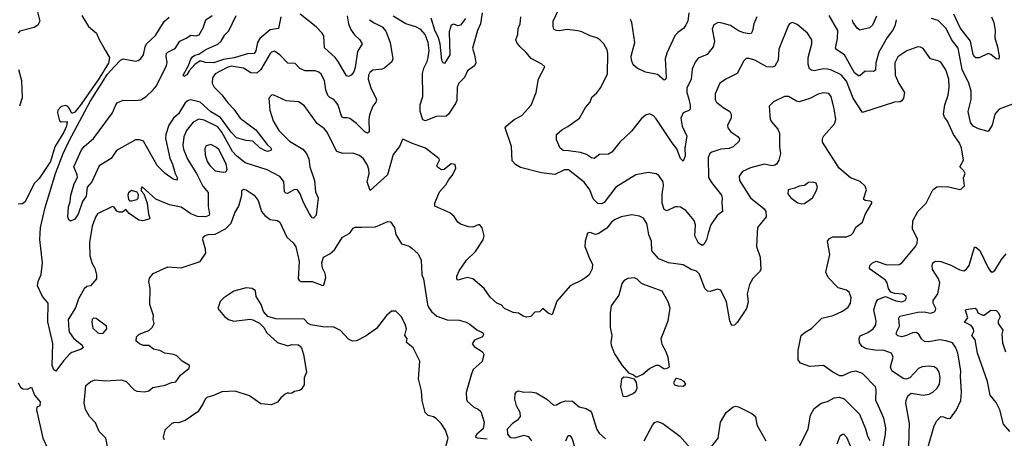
# Model space of a CAD drawing. Extents: x 2133461 to 2293071, y 753526 to 916327.
# Tile 207 of 256: x 2162217 to 2169515, y 873135 to 876235. Entities that reach past the tile are written whole.
import ezdxf

# ---------------------------------------------------------------- set-up
doc = ezdxf.new("R2010")
doc.units = 0

msp = doc.modelspace()

# ---------------------------------------------------------------- linework, layer by layer
at = {"layer": '0CON10XD'}
for points in [[(2162321.4, 876405), (2162366.2, 876223.8), (2162352.5, 876195), (2162325, 876177.5), (2162219.5, 876150.5), (2162206.7, 876135)], [(2167680, 876255), (2167657.8, 876205), (2167648.3, 876151.7), (2167638.3, 876131.7), (2167625, 876129.2), (2167585, 876137.8), (2167545, 876153.5), (2167485, 876193), (2167425, 876210.3), (2167395, 876213.8), (2167363.5, 876196.5), (2167349.1, 876165), (2167366.2, 876075), (2167356.4, 876035), (2167312.8, 875977.2), (2167245, 875948.8), (2167225, 875920), (2167202.1, 875867.9), (2167194.4, 875795), (2167161.7, 875728.3), (2167162.7, 875695), (2167175, 875656.7), (2167187, 875603), (2167186.9, 875573.1), (2167177.8, 875562.2), (2167135.6, 875544.4), (2167118.1, 875505), (2167127.6, 875447.6), (2167162.3, 875372.3), (2167146.9, 875285), (2167149.6, 875225), (2167135, 875186.7), (2167115, 875206.2), (2167088.3, 875278.3), (2167052.7, 875322.7), (2166935, 875500), (2166915, 875523.5), (2166885, 875537.5), (2166855, 875526.9), (2166826, 875504), (2166751.5, 875408.5), (2166665, 875327.3), (2166606.3, 875253.7), (2166581.7, 875238.3), (2166514.4, 875235.6), (2166475, 875206.2), (2166455, 875212.5), (2166417.4, 875237.4), (2166375, 875252.5), (2166285, 875263.5), (2166245, 875265.9), (2166223.6, 875283.6), (2166196.2, 875345), (2166197.1, 875385), (2166235, 875420), (2166281.2, 875445), (2166366.2, 875505), (2166410, 875585), (2166445, 875623.3), (2166459.1, 875660.9), (2166496.2, 875693.8), (2166525, 875734), (2166574.4, 875835), (2166577.1, 875985), (2166571.7, 876011.7), (2166546, 876055), (2166516.7, 876086.7), (2166495, 876100), (2166445, 876114.5), (2166385, 876145.5), (2166355, 876152.7), (2166275, 876162.7), (2166215, 876151.9), (2166194.6, 876154.6), (2166177.1, 876165), (2166170.5, 876185), (2166170.8, 876225), (2166227.5, 876345)], [(2162677.5, 876265), (2162726.9, 876185), (2162785.8, 876135), (2162803, 876093), (2162851.7, 876008.3), (2162883.8, 875955), (2162876.3, 875913.7), (2162799.7, 875790.3), (2162665, 875599.5), (2162625, 875551.2), (2162605, 875540), (2162586.1, 875576.1), (2162573, 875593), (2162559.3, 875599.3), (2162525, 875592.5), (2162500, 875565), (2162496.7, 875545), (2162512.5, 875485), (2162525, 875477.5), (2162570, 875480), (2162565, 875447.5), (2162545, 875401.4), (2162477.8, 875292.2), (2162445, 875185.8), (2162360.5, 875059.5), (2162325.9, 875024.1), (2162256.7, 874883.3), (2162235, 874870), (2162205, 874867.5)], [(2164810, 876235), (2164845, 876210.8), (2164905, 876182), (2164930.8, 876150.8), (2164963.9, 876065), (2164982.5, 875945), (2164975, 875922.5), (2164925, 875879.2), (2164905, 875869.2), (2164835, 875861.9), (2164813.1, 875845), (2164802.2, 875825), (2164800, 875795), (2164819.1, 875729.1), (2164863.1, 875645), (2164856.9, 875625), (2164835.6, 875595), (2164810.2, 875529.8), (2164804, 875495), (2164807.8, 875405), (2164795, 875395.6), (2164774.8, 875404.8), (2164713.8, 875465), (2164665, 875502), (2164645, 875509.2), (2164615, 875508.9), (2164605, 875515.8), (2164575, 875607.1), (2164545, 875643.1), (2164515, 875657.8), (2164502.4, 875672.4), (2164487.5, 875715), (2164476.5, 875785), (2164452.1, 875832.1), (2164435, 875845.8), (2164406.6, 875856.6), (2164332.5, 875855), (2164294.4, 875874.4), (2164259.5, 875909.5), (2164205, 875911.9), (2164146.7, 875975), (2164105, 876001.2), (2164085, 875995.5), (2164075, 875985.5), (2164004.8, 875865), (2163975, 875837.8), (2163931.6, 875841.6), (2163875, 875877.1), (2163785, 875889.6), (2163755, 875882), (2163665.5, 875835), (2163645.4, 875805), (2163643.8, 875765), (2163659.6, 875735), (2163715, 875678.5), (2163759.7, 875619.7), (2163805, 875573.1), (2163851.5, 875505), (2163968.5, 875418.5), (2164050.9, 875310.9), (2164079.5, 875285), (2164083.1, 875275), (2164078.6, 875265), (2164055, 875258.5), (2164034.4, 875265), (2163996.9, 875286.9), (2163945.3, 875335.3), (2163895, 875339.2), (2163825, 875360.3), (2163785, 875403.1), (2163705, 875509.6), (2163635, 875551.9), (2163555, 875624.2), (2163485, 875640.8), (2163465, 875635.5), (2163445, 875619.5), (2163395, 875538.2), (2163358.4, 875505), (2163323.4, 875455), (2163300, 875385), (2163298.1, 875355), (2163305, 875323.8), (2163329.1, 875209.1), (2163350.5, 875165), (2163368.9, 875095), (2163385.5, 875065), (2163384, 875046), (2163355, 875053.1), (2163296, 875095), (2163235.5, 875155), (2163135, 875334.3), (2163105.9, 875345.9), (2163075, 875345.3), (2162935, 875265.8), (2162895, 875207.1), (2162806.6, 875153.4), (2162752.7, 875035), (2162716.5, 874995), (2162710.9, 874929.1), (2162682.2, 874887.8), (2162650.6, 874795), (2162625, 874758.1), (2162595, 874743.3), (2162582.4, 874752.4), (2162574.5, 874775), (2162579.8, 874849.8), (2162592.7, 874885), (2162595.3, 874935), (2162621.3, 875018.7), (2162645.3, 875065), (2162643.5, 875085), (2162619.4, 875145), (2162675, 875272.2), (2162695, 875296.2), (2162765.3, 875355), (2162905.5, 875545), (2162929.2, 875605), (2162940.6, 875619.4), (2162985, 875640), (2163075, 875635.4), (2163115, 875641.8), (2163154.7, 875665.3), (2163207.5, 875715), (2163231.5, 875745), (2163304.5, 875895), (2163309.6, 875915), (2163303.1, 875965), (2163306.7, 875985), (2163315, 875995.6), (2163369.2, 876020.8), (2163403.6, 876076.4), (2163451.3, 876098.7), (2163485, 876120), (2163525, 876115.6), (2163546.5, 876123.5), (2163576.1, 876173.9), (2163596.2, 876233.8), (2163643.1, 876266.9)], [(2164153.9, 876255), (2164135, 876170.5), (2164075, 876160.4), (2163997.7, 876095), (2163979.7, 876065), (2163967.4, 876005), (2163955, 875985.5), (2163905, 875981.2), (2163808, 875952), (2163728.8, 875941.2), (2163655, 875914.5), (2163595, 875918.5), (2163555, 875930), (2163515, 875902.5), (2163473.3, 875856.7), (2163455, 875826.2), (2163435, 875814.3), (2163430, 875825), (2163467.7, 875895), (2163485, 875942.2), (2163499, 875961), (2163515, 875971.8), (2163545, 875979.2), (2163596.9, 876013.1), (2163686, 876054), (2163710.9, 876075), (2163737.5, 876122.5), (2163768.1, 876151.9), (2163821.6, 876265)], [(2164645.3, 876264.7), (2164654.1, 876205), (2164672.6, 876162.6), (2164696.4, 876126.4), (2164738.1, 876085), (2164755.7, 876055), (2164721.2, 875998.8), (2164705, 875881.2), (2164695, 875850), (2164675, 875824.2), (2164655, 875814), (2164640.3, 875820.3), (2164578.7, 875925), (2164556, 875956), (2164477.3, 876027.3), (2164472, 876115), (2164460.4, 876135), (2164415, 876182.3), (2164297.1, 876275)], [(2165645.4, 876285), (2165633.3, 876205), (2165609.6, 876155), (2165573.8, 876025), (2165589.6, 875975), (2165599.1, 875915), (2165587.5, 875892.5), (2165537.5, 875855), (2165513.6, 875806.4), (2165472.5, 875765), (2165460.6, 875735), (2165456.7, 875636.7), (2165448.6, 875615), (2165394.6, 875535.4), (2165378.9, 875521.1), (2165305, 875518.9), (2165225, 875486.2), (2165205, 875492.5), (2165184.5, 875555), (2165184.5, 875605), (2165206.5, 875665), (2165204.2, 875835.8), (2165212, 875875), (2165237.5, 875925), (2165245.4, 875955.4), (2165253.3, 876006.7), (2165244.1, 876065), (2165222.7, 876125), (2165191.2, 876161.2), (2165153, 876183), (2165080.6, 876205), (2164985, 876260.6)], [(2167176.5, 876285), (2167168.9, 876225), (2167155, 876196.2), (2167138.9, 876171.1), (2167095, 876141.1), (2167072.2, 876115), (2167013.8, 875986.2), (2167001.5, 875945), (2167005.8, 875855.8), (2167009.2, 875805), (2167005, 875790.8), (2166995, 875787.5), (2166945, 875828.1), (2166855, 875846.2), (2166794.8, 875874.8), (2166765, 875901.5), (2166751.3, 875935), (2166748.9, 875965), (2166777.3, 876065), (2166754.5, 876215), (2166745, 876236)], [(2168714.1, 876235), (2168703.1, 876186.9), (2168686.8, 876155), (2168646.6, 876103.4), (2168585, 875994.2), (2168563.8, 875915), (2168559.8, 875860.2), (2168545, 875850.5), (2168485, 875853.3), (2168445, 875819.2), (2168435, 875818.1), (2168405, 875841.2), (2168330, 875975), (2168275, 876011.2), (2168264.8, 876024.8), (2168279.8, 876095), (2168281.3, 876155), (2168217, 876267)], [(2169421.1, 876255), (2169438.6, 876215), (2169447.1, 876155), (2169445, 876100), (2169465.6, 876035), (2169478.1, 875965), (2169475, 875942.5), (2169455, 875945.8), (2169415, 875977.5), (2169395, 875984.3), (2169328.3, 875951.7), (2169305, 875953.3), (2169295, 875960), (2169285, 875977.5), (2169265.7, 876075), (2169187.7, 876175), (2169142.4, 876275)], [(2162920.9, 875889.1), (2162965, 875934), (2162985, 875946.2), (2163075, 875927.1), (2163095, 875932.5), (2163115, 875948), (2163134.3, 875975), (2163146.4, 876033.6), (2163157.1, 876055), (2163225, 876118.1), (2163287.4, 876222.6), (2163326, 876254)], [(2165520.9, 876245), (2165485, 876193.3), (2165465, 876190.5), (2165435, 876202.5), (2165415, 876193.8), (2165401.3, 876145), (2165405.3, 875975), (2165365, 875911.4), (2165355, 875915.7), (2165347.5, 875935), (2165333.5, 876055), (2165321.3, 876101.3), (2165295, 876156.7), (2165266.9, 876246.9)], [(2168807.7, 873065), (2168809.4, 873170.6), (2168813.1, 873245), (2168786.4, 873395), (2168787.5, 873415), (2168801.1, 873448.9), (2168825, 873470), (2168915, 873453.8), (2168957.9, 873462.1), (2168985, 873476.4), (2169016.5, 873505), (2169033.8, 873535), (2169039.7, 873585), (2169033.3, 873623.3), (2169018.4, 873648.4), (2168995, 873663.6), (2168955, 873668.5), (2168906.7, 873663.3), (2168879.4, 873650.6), (2168815, 873582.9), (2168785, 873571.9), (2168765, 873578.1), (2168681.4, 873635), (2168672.5, 873665), (2168690.8, 873735), (2168678, 873765), (2168625, 873784.7), (2168555, 873787.5), (2168495, 873798.5), (2168460.8, 873815), (2168442.7, 873842.7), (2168438.8, 873875), (2168446, 873894), (2168505, 873918.5), (2168543.1, 873945), (2168562.7, 873975), (2168564.5, 874005.5), (2168548.2, 874085), (2168565, 874143.8), (2168578, 874162), (2168635.9, 874184.1), (2168711.8, 874151.8), (2168755, 874145.3), (2168781.1, 874155), (2168791.2, 874175), (2168785, 874187.5), (2168765, 874201.2), (2168705, 874207.5), (2168675, 874217.5), (2168656.7, 874245), (2168646.7, 874285), (2168633.8, 874305), (2168524.2, 874385), (2168517.1, 874395), (2168518.6, 874415), (2168538, 874435), (2168565, 874445.4), (2168645, 874418.3), (2168735, 874421.9), (2168754.7, 874435), (2168858, 874555), (2168869.7, 874580.3), (2168871.7, 874608.3), (2168834.4, 874685), (2168836.4, 874745), (2168874.4, 874815), (2168935, 874875.6), (2168985, 874974.3), (2169015, 874997.1), (2169095, 874999.2), (2169185, 874976.7), (2169198.8, 874981.2), (2169220, 875005), (2169213, 875063), (2169226.2, 875095), (2169216.2, 875115), (2169186.2, 875145), (2169211.9, 875195), (2169198.5, 875285), (2169181.5, 875325), (2169139.6, 875385), (2169095, 875483.8), (2169072.2, 875512.2), (2169064.4, 875535), (2169074.5, 875605), (2169099.5, 875675), (2169106, 875734), (2169103.1, 875795), (2169082.7, 875862.7), (2169045, 875919.4), (2169025, 875931.1), (2168969.2, 875945), (2168915, 876021.9), (2168895, 876032.5), (2168875, 876033.8), (2168792.5, 876005), (2168725, 875959.2), (2168704.5, 875915), (2168705.3, 875825.3), (2168733.4, 875763.4), (2168774.5, 875695), (2168767.3, 875652.7), (2168756.7, 875633.3), (2168744.2, 875625.8), (2168702.5, 875625), (2168465, 875546.7), (2168394.7, 875654.7), (2168345, 875779.4), (2168305, 875827.3), (2168235, 875861.5), (2168205, 875868.5), (2168175, 875870), (2168105, 875857.3), (2168085, 875861.5), (2168071.9, 875871.9), (2168061.8, 875905), (2168060.9, 875955), (2168087.5, 876055), (2168087.8, 876085), (2168055.4, 876135.4), (2167978.9, 876198.9), (2167945, 876213.8), (2167925, 876206.2), (2167915, 876193.8), (2167845, 876016.7), (2167838.5, 875935), (2167815, 875890), (2167795, 875882.5), (2167755, 875886.9), (2167665, 875934.4), (2167625, 875946.7), (2167603.2, 875946.8), (2167585, 875931.2), (2167535, 875836.2), (2167455, 875798.1), (2167406.9, 875765), (2167373.1, 875685), (2167371.1, 875645), (2167381.4, 875625), (2167430.8, 875585), (2167480.8, 875555), (2167490.6, 875535), (2167490, 875505), (2167462.5, 875455), (2167465.7, 875435), (2167489.2, 875405), (2167539.3, 875369.3), (2167551.7, 875351.7), (2167549.2, 875335), (2167505, 875294.4), (2167475, 875280), (2167415, 875277.1), (2167346.7, 875255), (2167332.5, 875245), (2167320, 875215), (2167323.1, 875065), (2167345, 875028.1), (2167419.6, 874935), (2167424.6, 874915), (2167421.5, 874878.5), (2167425.6, 874814.4), (2167386.1, 874783.9), (2167341.2, 874715), (2167319.1, 874655), (2167308.5, 874605), (2167289, 874571), (2167275, 874562.7), (2167249.4, 874579.4), (2167221.8, 874635), (2167226.2, 874715), (2167216.7, 874746.7), (2167155, 874822.5), (2167115, 874846.2), (2167095, 874849.2), (2167075, 874848.6), (2167015, 874818.6), (2166995, 874828), (2166979.2, 874875), (2166978.5, 874945), (2166988.6, 875005), (2166987.5, 875035), (2166955, 875080), (2166935, 875093.8), (2166875, 875103.8), (2166785, 875086.7), (2166635.5, 874994.5), (2166549.5, 874880.5), (2166529.8, 874870.2), (2166503.7, 874873.7), (2166468.3, 874908.3), (2166442.9, 874975), (2166401, 875031), (2166285, 875122.9), (2166255, 875123.1), (2166185, 875087.7), (2166085, 875100.5), (2165930.3, 875140.3), (2165893.4, 875163.4), (2165868.5, 875188.5), (2165863.1, 875295), (2165815.7, 875435), (2165822.7, 875447.3), (2165883.3, 875495), (2165940, 875525), (2166007.8, 875602.2), (2166045.8, 875695), (2166063.4, 875796.6), (2166110, 875885), (2166087.5, 875905), (2166007.5, 875947.5), (2165970, 875995), (2165925, 876037.5), (2165901.9, 876065), (2165894.4, 876085), (2165908.5, 876125), (2165911.1, 876168.9), (2165926.5, 876205), (2165932.7, 876255)], [(2168568.5, 876261.5), (2168538.1, 876195), (2168515, 876174.4), (2168445, 876157.5), (2168425, 876172), (2168395.4, 876215.4), (2168390, 876235)], [(2169715, 875662.2), (2169477.4, 875572.6), (2169445.6, 875535), (2169426, 875455), (2169395, 875406.2), (2169325, 875426.9), (2169285, 875445.6), (2169265, 875473.8), (2169247.9, 875555), (2169270.9, 875645), (2169270, 875705), (2169251.3, 875765), (2169202, 875865), (2169172.3, 876025), (2169125, 876087.1), (2169085, 876170.5), (2169025, 876228.2), (2168974.7, 876244.7)], [(2162208.2, 875865), (2162231.5, 875785), (2162235.8, 875655.8), (2162215.6, 875595)], [(2168616.6, 873073.4), (2168634.5, 873165.5), (2168637.2, 873212.8), (2168622.5, 873285), (2168581.9, 873371.9), (2168562, 873415), (2168565.7, 873495), (2168560.8, 873515), (2168465, 873614.4), (2168415, 873632.5), (2168375, 873624), (2168315, 873597.5), (2168295, 873597.5), (2168244.5, 873624.5), (2168175, 873673.8), (2168075, 873666), (2168005, 873690), (2167986.9, 873715), (2167986.7, 873785), (2168010, 873895), (2168039.1, 873920.9), (2168085, 873947.5), (2168162.5, 874025), (2168246.3, 874043.7), (2168315, 874075.6), (2168358.8, 874105), (2168374.2, 874135), (2168381.4, 874175), (2168365, 874216), (2168345, 874232.5), (2168285, 874248.6), (2168208.6, 874325), (2168193.3, 874365), (2168223.3, 874495), (2168203.8, 874595), (2168220, 874615), (2168244.3, 874625.7), (2168345, 874627.5), (2168379.1, 874640.9), (2168394.2, 874655.8), (2168415, 874698.8), (2168464.1, 874735.9), (2168485, 874792.5), (2168533.3, 874875), (2168532.5, 874885), (2168521.7, 874891.7), (2168485, 874896.7), (2168472.5, 874905), (2168493.3, 874975), (2168485, 875002.5), (2168446.1, 875036.1), (2168374.2, 875064.2), (2168292, 875135), (2168167.5, 875327.5), (2168167.5, 875355), (2168177.5, 875375), (2168256.3, 875463.7), (2168265.5, 875495), (2168255.4, 875575), (2168232.5, 875665), (2168215, 875687.5), (2168174.4, 875694.4), (2168135, 875683.5), (2168075, 875651.2), (2167995, 875627.8), (2167975, 875631.9), (2167915, 875667.1), (2167885, 875666.7), (2167803.5, 875626.5), (2167772.5, 875595), (2167781.1, 875495), (2167791.4, 875475), (2167835.6, 875425), (2167848.5, 875395), (2167848.8, 875295), (2167856.2, 875245), (2167844.4, 875195), (2167826.9, 875165), (2167813.6, 875156.4), (2167795, 875153.5), (2167735, 875165.6), (2167635, 875138.9), (2167575, 875111.4), (2167549.2, 875075), (2167552.5, 875045), (2167635, 874916.2), (2167734.5, 874834.5), (2167748.6, 874815), (2167751.4, 874775), (2167685, 874696.7), (2167682.5, 874655), (2167679.2, 874555), (2167705.6, 874475), (2167710, 874385), (2167701.3, 874368.7), (2167650.9, 874319.1), (2167626.3, 874273.7), (2167610.6, 874205), (2167617.3, 874142.7), (2167603.3, 874095), (2167535, 873993.3), (2167515, 873972.5), (2167495, 873970), (2167480, 874005), (2167456, 874145), (2167415, 874232.5), (2167388.3, 874238.3), (2167335, 874222.5), (2167315, 874224.2), (2167294.4, 874245), (2167255, 874350), (2167235, 874372), (2167195, 874385.7), (2167135, 874419.4), (2167025.8, 874434.2), (2166954, 874465), (2166903.3, 874523.3), (2166899.6, 874595), (2166881.5, 874641.5), (2166874, 874686), (2166865.8, 874725.8), (2166841.4, 874765), (2166810.4, 874780.4), (2166755, 874788.9), (2166675, 874774.6), (2166625, 874751.5), (2166603.6, 874735), (2166569.4, 874690.6), (2166505, 874648.5), (2166484.4, 874644.4), (2166445, 874660), (2166426.1, 874653.9), (2166407.5, 874595), (2166405.7, 874555), (2166442.4, 874462.4), (2166464.2, 874425), (2166460.7, 874389.3), (2166437.5, 874345), (2166414.5, 874325.5), (2166385, 874305.8), (2166296.7, 874265), (2166199.3, 874150.7), (2166165, 874050), (2166135, 874062.5), (2166095, 874095.8), (2166069.2, 874070.8), (2166035, 874070), (2166005, 874036.7), (2165975, 874031.2), (2165949.2, 874039.2), (2165915, 874061.2), (2165875.9, 874065.9), (2165810, 874095), (2165785, 874123.8), (2165755, 874136.2), (2165705, 874180.8), (2165661.1, 874245), (2165576.7, 874316.7), (2165535, 874326.4), (2165465, 874306.7), (2165456.7, 874315), (2165458, 874335), (2165475, 874374), (2165529.4, 874455), (2165595, 874519.2), (2165652.5, 874605), (2165660, 874635), (2165645, 874692.5), (2165626.7, 874715), (2165615, 874715.8), (2165575, 874699.2), (2165545, 874700), (2165485, 874721.5), (2165464.6, 874734.6), (2165437.9, 874777.9), (2165406, 874805), (2165294.4, 874854.4), (2165294.4, 874875), (2165329.7, 874960.3), (2165375, 875011.2), (2165397.7, 875052.3), (2165425.8, 875084.2), (2165451.2, 875135), (2165445, 875162.5), (2165415, 875167.5), (2165363.3, 875126.7), (2165345, 875122.5), (2165315, 875142.5), (2165310, 875155), (2165328.8, 875195), (2165326.7, 875205), (2165225, 875282.9), (2165120.6, 875320.6), (2165065, 875348.8), (2165055, 875346.7), (2165033.3, 875295), (2164985, 875237.5), (2164944.6, 875085), (2164815, 874968.8), (2164792.3, 875035), (2164807.9, 875095), (2164806.2, 875125), (2164795, 875158), (2164765, 875204), (2164735, 875228), (2164686.8, 875246.8), (2164613, 875243), (2164568.7, 875258.7), (2164495, 875404.2), (2164476, 875426), (2164422.5, 875465), (2164357.8, 875555), (2164325, 875600), (2164285, 875625.6), (2164193, 875633), (2164095, 875678.8), (2164084.2, 875675.8), (2164063.8, 875655), (2164072.2, 875565), (2164095, 875486.2), (2164137.8, 875415), (2164216.5, 875335), (2164315.6, 875275), (2164343.9, 875243.9), (2164361.1, 875205), (2164367.9, 875145), (2164402.2, 875045), (2164410.9, 874960.9), (2164430, 874915), (2164415, 874787.5), (2164395, 874766), (2164385, 874768), (2164365, 874797.1), (2164320.6, 874880.6), (2164297.3, 874945), (2164275.6, 874975), (2164255, 874977.5), (2164201.4, 874948.6), (2164190, 874950), (2164180.9, 874960.9), (2164175.4, 875035.4), (2164145, 875072.9), (2164052.6, 875122.6), (2163889.4, 875175), (2163825, 875226.5), (2163795, 875259.1), (2163715, 875401.5), (2163685, 875440.9), (2163585, 875490.4), (2163545, 875497.9), (2163503.8, 875476.2), (2163454.7, 875415.3), (2163433.2, 875366.7), (2163425.4, 875304.6), (2163430.9, 875275), (2163461.7, 875201.7), (2163527.8, 875095), (2163575, 875001.9), (2163614.6, 874955), (2163614.6, 874854.6), (2163624.2, 874795), (2163620, 874785), (2163595, 874774.6), (2163535, 874777.3), (2163485, 874798), (2163415, 874846.5), (2163328, 874865), (2163225.5, 874905.5), (2163125, 874997.5), (2163117.5, 874985), (2163118.3, 874968.3), (2163136.7, 874945), (2163162.5, 874875), (2163172, 874795), (2163182.5, 874765), (2163175, 874757.5), (2163126.4, 874746.4), (2163101.2, 874751.2), (2163029.7, 874799.7), (2163005, 874830), (2162979.3, 874810.7), (2162955, 874809.4), (2162937.6, 874817.6), (2162916.7, 874846.7), (2162905, 874850.8), (2162795, 874796.7), (2162778.1, 874771.9), (2162753.8, 874705), (2162734.6, 874584.6), (2162736.7, 874485), (2162755, 874428.8), (2162773.5, 874395), (2162787.8, 874345), (2162785.8, 874315), (2162743.3, 874265), (2162715, 874257.8), (2162695, 874241.5), (2162652.3, 874167.7), (2162630.2, 874099.8), (2162577.5, 874015), (2162580.6, 873935), (2162587.7, 873917.7), (2162616.2, 873876.2), (2162679.4, 873825), (2162686.7, 873805), (2162668.1, 873791.9), (2162605, 873770.8), (2162589.7, 873760.3), (2162542.1, 873707.9), (2162485, 873631.2), (2162470.7, 873640.7), (2162459.1, 873675), (2162463, 873837), (2162426.2, 873996.2), (2162428.9, 874135), (2162386.2, 874185), (2162349.2, 874265), (2162354.2, 874295), (2162376.7, 874346.7), (2162386.7, 874435), (2162367.1, 874607.1), (2162371.2, 874695), (2162405.8, 874845), (2162483.3, 875096.7), (2162539.1, 875245), (2162583, 875337), (2162740.9, 875629.1), (2162868.9, 875831.1), (2162920.9, 875889.1)], [(2163724.3, 875105.7), (2163745, 875108.8), (2163755.7, 875125), (2163748.8, 875165), (2163695, 875270), (2163675, 875289.1), (2163635, 875311.4), (2163600, 875300), (2163589.4, 875280.6), (2163591.5, 875235), (2163607.9, 875185), (2163625.5, 875155), (2163665, 875115.6), (2163724.3, 875105.7)], [(2168015, 874870), (2168035, 874873.3), (2168092.5, 874915), (2168121.2, 874965), (2168131.2, 874995), (2168120, 875025), (2168095, 875031.2), (2168065, 875028.8), (2168033.9, 875006.1), (2167995, 875002), (2167963.9, 874986.1), (2167913.3, 874975), (2167911.2, 874945), (2167933.8, 874915), (2167985, 874878), (2168015, 874870)], [(2162880, 873015), (2162856.7, 873135), (2162806.2, 873185), (2162779.7, 873249.7), (2162735, 873296.7), (2162705, 873347.5), (2162694.3, 873395), (2162707.5, 873525), (2162745.4, 873554.6), (2162775, 873567.8), (2162855, 873560.4), (2162968.8, 873568.8), (2163005.5, 873555.5), (2163065, 873494.2), (2163085, 873484.2), (2163142.3, 873477.7), (2163175, 873486.2), (2163205, 873511.2), (2163295, 873527.5), (2163341.7, 873548.3), (2163375, 873554), (2163408.8, 873601.2), (2163473.3, 873655), (2163476.2, 873675), (2163422.5, 873705), (2163382.5, 873745), (2163360, 873755), (2163293.8, 873766.2), (2163255, 873784.3), (2163210, 873795), (2163175, 873822.5), (2163135, 873822.9), (2163105, 873834.2), (2163081.2, 873855), (2163083.8, 873885), (2163103.3, 873905), (2163175, 873932), (2163200, 873955), (2163213.8, 873985), (2163206.2, 874015), (2163208.8, 874045), (2163180.8, 874125), (2163184.3, 874245), (2163174.2, 874295), (2163178.8, 874321.2), (2163205.6, 874354.4), (2163315, 874404.2), (2163415, 874396.2), (2163555.5, 874444.5), (2163598, 874505), (2163595.8, 874535), (2163573.8, 874605), (2163576.2, 874625), (2163592.2, 874637.8), (2163615, 874644.4), (2163665, 874645.5), (2163743.1, 874685), (2163785, 874728), (2163812.5, 874805), (2163842.5, 874855), (2163849.4, 874880.6), (2163863.3, 874935), (2163865, 874970), (2163875, 874980), (2163895, 874976), (2163955.5, 874935.5), (2163984.2, 874895), (2164010.6, 874815), (2164034, 874784), (2164075, 874754.4), (2164128.3, 874748.3), (2164145.8, 874735.8), (2164197.5, 874625), (2164245, 874582.5), (2164263, 874553), (2164287.8, 874445), (2164281.1, 874315), (2164290.4, 874300.4), (2164302.5, 874295), (2164385, 874296.7), (2164465, 874266.2), (2164471.2, 874268.8), (2164486.9, 874325), (2164481.1, 874355), (2164462.2, 874395), (2164457.5, 874435), (2164470, 874475), (2164515, 874501.2), (2164549.7, 874530.3), (2164610, 874625), (2164663.3, 874655), (2164690, 874690), (2164705, 874698), (2164751.2, 874698.8), (2164855, 874701.1), (2164945, 874740), (2164965, 874737.5), (2164995.6, 874695.6), (2165006, 874645), (2165046.1, 874576.1), (2165105, 874558), (2165125, 874544), (2165170.3, 874500.3), (2165194, 874455), (2165197.5, 874345), (2165210.6, 874315), (2165241.1, 874125), (2165246.6, 874106.6), (2165270, 874075), (2165310.3, 874040.3), (2165385, 874012), (2165475, 874008.8), (2165525.8, 873995.8), (2165555, 873981.2), (2165605, 873938.8), (2165650, 873915), (2165656.2, 873905), (2165646.7, 873885), (2165587.7, 873862.3), (2165570, 873835), (2165586.2, 873815), (2165647.5, 873775), (2165657.5, 873755), (2165645.7, 873704.3), (2165578.8, 873645), (2165567.1, 873612.9), (2165526, 873475), (2165528, 873425), (2165535, 873410), (2165584.2, 873364.2), (2165615, 873351.2), (2165635, 873333.8), (2165661.1, 873255), (2165653.6, 873205), (2165606.2, 873165), (2165592.2, 873145), (2165607.9, 873137.9), (2165681.5, 873131.5)], [(2163034.1, 874894.1), (2163045, 874894.2), (2163085.8, 874904.2), (2163096.1, 874913.9), (2163098.8, 874938.8), (2163088.3, 874958.3), (2163045, 874970.8), (2163025, 874952.5), (2163018.5, 874935), (2163023, 874903), (2163034.1, 874894.1)], [(2168947.7, 873065), (2168995, 873227.5), (2169015, 873263.3), (2169045, 873295.6), (2169065, 873294.2), (2169095, 873280.8), (2169117.3, 873282.7), (2169161.4, 873345), (2169192.2, 873415), (2169198.9, 873475), (2169190.9, 873595), (2169193.8, 873635), (2169171.1, 873765), (2169156.9, 873805), (2169130.6, 873840.6), (2169085, 873857.2), (2169035, 873864.6), (2168955, 873848), (2168925, 873850.5), (2168902.5, 873872.5), (2168885, 873901.9), (2168865, 873917.3), (2168835.6, 873915.6), (2168791.2, 873895), (2168755, 873886.9), (2168725, 873892.5), (2168714, 873905), (2168717.5, 873925), (2168737.9, 873965), (2168733.4, 874025), (2168740.9, 874039.1), (2168875, 874068.9), (2168925, 874070.3), (2168965, 874062.5), (2168991.9, 874068.1), (2169005, 874080), (2169007.3, 874095), (2168989.1, 874135), (2168987.9, 874155), (2169005, 874179.1), (2169023.8, 874205), (2169036.2, 874285), (2169027.1, 874315), (2168981.9, 874385), (2168980.2, 874415), (2168986.4, 874435), (2169005, 874447.7), (2169045, 874444.7), (2169115, 874419.5), (2169185, 874383.1), (2169215, 874376.2), (2169235, 874387.5), (2169255, 874413.8), (2169295, 874550), (2169305, 874550), (2169335, 874526), (2169396.6, 874396.6), (2169413, 874373), (2169425, 874366.2), (2169445, 874378), (2169495, 874458), (2169530.3, 874499.7)], [(2166795, 873590), (2166835, 873609.2), (2166885, 873652), (2166935, 873676.7), (2166955, 873676.7), (2166995, 873650), (2167017, 873653), (2167032.5, 873665), (2167024.2, 873734.2), (2167010, 873775), (2166978.3, 873828.3), (2166971.2, 873875), (2167024, 874005), (2167038.3, 874098.3), (2167024, 874145), (2166978.8, 874225), (2166842.8, 874272.8), (2166823.6, 874283.6), (2166795, 874314), (2166775, 874322.9), (2166725, 874319.2), (2166695, 874300), (2166680.7, 874279.3), (2166659.4, 874195), (2166602, 874115), (2166593.1, 874065), (2166594.4, 873955), (2166606.9, 873895), (2166598.1, 873845), (2166600.6, 873825), (2166625, 873760), (2166683.3, 873675), (2166729.7, 873619.7), (2166767.5, 873605), (2166785, 873590), (2166795, 873590)], [(2165376.5, 873075), (2165393.5, 873135), (2165373.5, 873195), (2165341.5, 873245), (2165305, 873282.2), (2165285, 873293.5), (2165245, 873302.5), (2165222, 873325), (2165200.8, 873415), (2165196.3, 873486.3), (2165174.4, 873575), (2165182.5, 873705), (2165132.9, 873805), (2165084, 873845), (2165088.8, 873875), (2165071.2, 873895), (2165084.4, 873945), (2165075, 873978.8), (2165045, 874036.2), (2165005, 874076), (2164974.1, 874075.9), (2164936.7, 874045), (2164862.7, 873947.3), (2164785, 873892.9), (2164715, 873856), (2164685, 873853.8), (2164655, 873868.8), (2164595, 873932), (2164545, 873957.1), (2164465, 873959.2), (2164375, 873976.2), (2164356.1, 873986.1), (2164325, 874017.5), (2164115, 874020), (2164056.1, 874036.1), (2164023.3, 874075), (2164006, 874125), (2163970, 874185), (2163965, 874227.5), (2163940, 874245), (2163895, 874250), (2163805, 874224), (2163731.2, 874175), (2163702.7, 874147.3), (2163686.7, 874095), (2163735, 874036.7), (2163765, 874013.8), (2163805, 874002), (2163925, 874016.2), (2163945, 874013.3), (2163995, 873987.5), (2164026.7, 873955), (2164050, 873915), (2164127.5, 873845), (2164205, 873820), (2164235, 873830), (2164285, 873826.2), (2164297.5, 873815), (2164306.7, 873805), (2164322, 873755), (2164343.3, 873625), (2164327, 873583), (2164325, 873530), (2164303, 873497), (2164291.7, 873488.3), (2164255, 873482.5), (2164235, 873470), (2164215, 873467.5), (2164205, 873472.5), (2164185, 873462.5), (2164152.5, 873435), (2164128.3, 873401.7), (2164085, 873383.3), (2164005, 873390), (2163919.5, 873449.5), (2163815, 873483.8), (2163715, 873478.8), (2163655, 873452), (2163605, 873438), (2163591.2, 873425), (2163575, 873387.5), (2163538.8, 873331.2), (2163443, 873267), (2163395, 873250), (2163365, 873251.2), (2163345, 873243.8), (2163292, 873195), (2163282, 873145), (2163287.5, 873125)], [(2169555.8, 873185.8), (2169509.4, 873239.4), (2169482.2, 873345), (2169455, 873399.2), (2169410, 873455), (2169390.5, 873555), (2169316.7, 873765), (2169299.6, 873865), (2169274.3, 873895), (2169290, 873925), (2169287.7, 873945), (2169269.1, 873969.1), (2169220, 873995), (2169244, 874026), (2169227, 874083), (2169231.2, 874088.8), (2169298.6, 874098.6), (2169310, 874090), (2169320, 874065), (2169355, 874046.7), (2169365, 874046.7), (2169415.9, 874084.1), (2169455, 874082), (2169472, 874065), (2169484, 874035), (2169470, 874005), (2169468.6, 873985), (2169505.6, 873935), (2169498.2, 873905), (2169501.9, 873841.9), (2169523.3, 873775)], [(2162815, 873910), (2162835, 873914.2), (2162864, 873945), (2162860.8, 873965), (2162785, 874022.9), (2162763.8, 874025), (2162754.4, 874015), (2162751.5, 873995), (2162760.3, 873950.3), (2162796.7, 873915), (2162815, 873910)], [(2166715, 873444), (2166765, 873465.8), (2166784.2, 873485), (2166794.2, 873505), (2166789.5, 873549.5), (2166773.3, 873573.3), (2166726, 873586), (2166695, 873587.1), (2166677.9, 873572.1), (2166671.4, 873515), (2166686.7, 873446.7), (2166715, 873444)], [(2167135, 873521.9), (2167153.8, 873535), (2167143.3, 873555), (2167115, 873571.2), (2167085, 873577.5), (2167077, 873573), (2167064.1, 873545.9), (2167071.7, 873531.7), (2167095, 873522.2), (2167135, 873521.9)], [(2162206, 873545), (2162224.5, 873514.5), (2162241.7, 873501.7), (2162275, 873498), (2162305, 873513.3), (2162328.1, 873455), (2162369.4, 873405), (2162365.7, 873374.3), (2162344.4, 873365.6), (2162342.9, 873345), (2162390, 873135), (2162425.6, 873055.6)], [(2166014.4, 873115), (2165990, 873145), (2165955, 873155.4), (2165885, 873136.9), (2165858.8, 873138.8), (2165836.5, 873165), (2165832.5, 873205), (2165875, 873250), (2165915, 873275.8), (2165928.6, 873295), (2165925.7, 873325), (2165898.8, 873375), (2165886.7, 873425), (2165890, 873465), (2165900.7, 873479.3), (2165915, 873485.6), (2165955, 873476.9), (2166005, 873478.5), (2166045, 873470.9), (2166124, 873424), (2166175, 873380), (2166195, 873382.5), (2166225, 873400), (2166265, 873412.5), (2166315, 873410), (2166365, 873367.5), (2166415, 873354.4), (2166445, 873338.6), (2166455.8, 873325), (2166495, 873200), (2166513.4, 873173.4), (2166559.8, 873129.8)], [(2167996.5, 873075), (2168061.4, 873205), (2168078.6, 873305), (2168105.7, 873354.3), (2168135, 873378.8), (2168157.5, 873395), (2168205, 873408), (2168255, 873433.8), (2168291.7, 873438.3), (2168327.2, 873427.2), (2168442.6, 873312.6), (2168485.5, 873205), (2168500.5, 873150.5), (2168517.4, 873117.4)], [(2167330, 873055), (2167394.3, 873135), (2167412.9, 873255), (2167454.5, 873325.5), (2167505, 873367.1), (2167525, 873371.9), (2167545, 873368.1), (2167645, 873319.4), (2167671.4, 873295), (2167682.2, 873235), (2167747.1, 873115)], [(2166846.2, 873116.2), (2166907.7, 873232.3), (2166925, 873253.3), (2166945, 873260), (2166983.2, 873243.2), (2167110.5, 873150.5), (2167185.6, 873065.6)], [(2166264.7, 873115.3), (2166283.4, 873156.6), (2166295.4, 873155.4), (2166310.9, 873135), (2166329.3, 873075)], [(2168275.3, 873094.7), (2168297.9, 873152.1), (2168315, 873165.7), (2168325, 873164.3), (2168345, 873142.9), (2168437.9, 872935)]]:
    msp.add_lwpolyline(points, dxfattribs=at)

doc.saveas('drawing.dxf')
